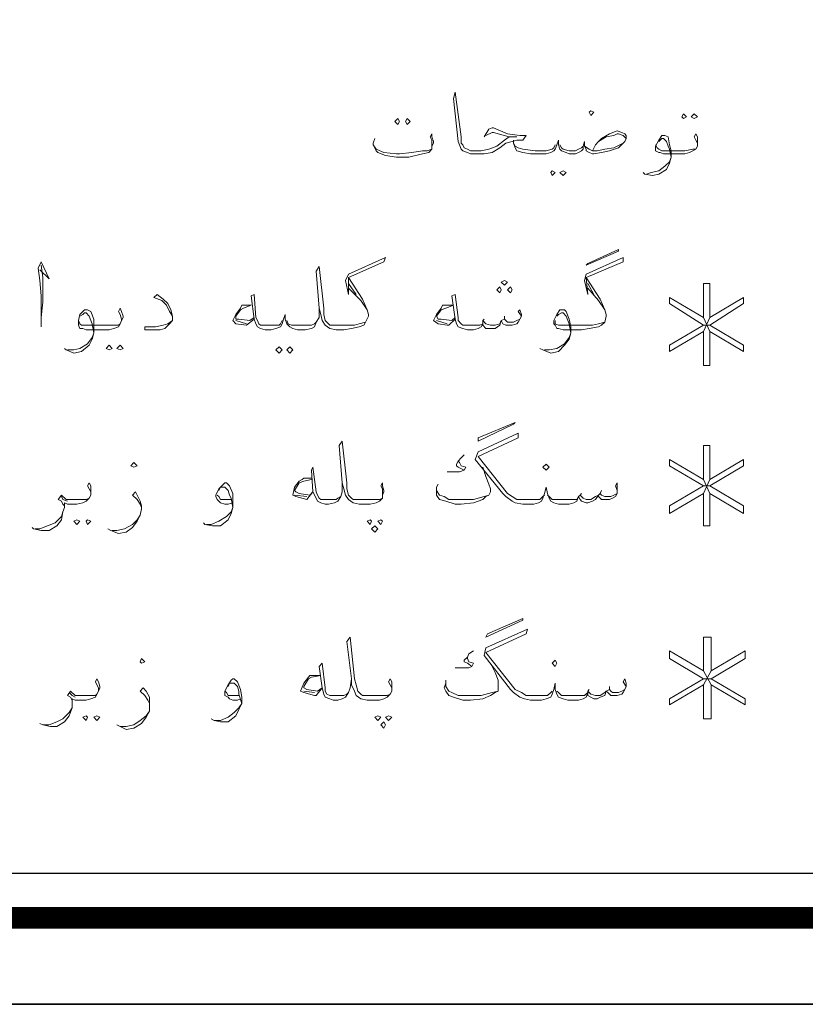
# Model space of a CAD drawing. Header units: inches. Extents: x 5.7 to 89.8, y 4 to 63.5.
# Tile 20 of 34: x 70.3 to 75.2, y 4 to 10.2. Entities that reach past the tile are written whole.
import ezdxf

# ---------------------------------------------------------------- set-up
doc = ezdxf.new("R2010")
doc.units = ezdxf.units.IN
doc.header["$MEASUREMENT"] = 0
doc.layers.add('PDF_KADR', color=7, linetype='Continuous')
doc.layers.add('PDF_textt', color=7, linetype='Continuous')

msp = doc.modelspace()

# ---------------------------------------------------------------- linework, layer by layer
at = {"layer": 'PDF_KADR', "lineweight": 25}
for points in [[(5.6952, 4.013), (89.7853, 4.013), (89.7853, 63.476), (5.6952, 63.476)], [(5.6952, 63.476), (89.7853, 63.476), (89.7853, 4.013), (5.6952, 4.013)], [(6.5139, 4.8317), (88.8414, 4.8317), (88.8414, 62.6574), (6.5139, 62.6574)]]:
    msp.add_lwpolyline(points, close=True, dxfattribs=at)
at = {"layer": 'PDF_KADR', "lineweight": 0, "const_width": 0.1348}
msp.add_lwpolyline([(6.2346, 62.9367), (6.2346, 4.5523), (89.1111, 4.5523), (89.1111, 62.9367)], close=True, dxfattribs=at)
at = {"layer": 'PDF_textt', "lineweight": 20}
for points in [[(73.2389, 9.4257), (73.2677, 9.4739), (73.287, 9.4835), (73.2966, 9.4835), (73.3833, 9.445), (73.4604, 9.4354), (73.4989, 9.4354), (73.4796, 9.4065), (73.4411, 9.4065), (73.4122, 9.3968), (73.3737, 9.3872), (73.3352, 9.3583), (73.287, 9.3294), (73.2389, 9.3198), (73.1618, 9.3198), (73.1522, 9.3198), (73.1329, 9.3294), (73.104, 9.3391), (73.0944, 9.3487), (73.0848, 9.3776), (73.0751, 9.3968), (73.0462, 9.6665), (73.0559, 9.705), (73.0944, 9.4257), (73.0944, 9.3872), (73.104, 9.3776), (73.1136, 9.3583), (73.1329, 9.3487), (73.1522, 9.3391), (73.1618, 9.3391), (73.2196, 9.3391), (73.2677, 9.3487), (73.3159, 9.3679), (73.3641, 9.4065), (73.393, 9.4257), (73.4411, 9.4257), (73.393, 9.4257), (73.2966, 9.4546), (73.287, 9.4546), (73.2485, 9.4354)], [(73.913, 9.3391), (73.9323, 9.3776), (73.9516, 9.3968), (73.9708, 9.4161), (74.019, 9.445), (74.0671, 9.4643), (74.096, 9.4546), (74.1153, 9.445), (74.1249, 9.4354), (74.1249, 9.4161), (74.1153, 9.3968), (74.1057, 9.3872), (74.0768, 9.3583), (74.019, 9.3391), (73.9708, 9.3294), (73.9227, 9.3198), (73.913, 9.3198), (73.8938, 9.3294), (73.8745, 9.3391), (73.8745, 9.3487), (73.8649, 9.3679), (73.8649, 9.3968), (73.8553, 9.3679), (73.8553, 9.3487), (73.8456, 9.3391), (73.8264, 9.3294), (73.8071, 9.3198), (73.7686, 9.3198), (73.7493, 9.3294), (73.7204, 9.3391), (73.7108, 9.3487), (73.7012, 9.3776), (73.7012, 9.4065), (73.6915, 9.3776), (73.6819, 9.3487), (73.6723, 9.3391), (73.653, 9.3294), (73.6241, 9.3198), (73.5856, 9.3198), (73.5278, 9.3198), (73.4796, 9.3294), (73.4411, 9.3391), (73.4315, 9.3583), (73.4218, 9.3872), (73.4218, 9.4065)], [(72.9114, 9.3679), (72.9114, 9.3872), (72.9114, 9.4065), (72.9018, 9.4257), (72.9114, 9.445), (72.9114, 9.4257), (72.921, 9.3968), (72.921, 9.3872), (72.9114, 9.3679), (72.9114, 9.3487), (72.8921, 9.3294), (72.8536, 9.3198), (72.7669, 9.3005), (72.7188, 9.3005), (72.6899, 9.3005), (72.6225, 9.3102), (72.5743, 9.3294), (72.5647, 9.3391), (72.555, 9.3583), (72.5454, 9.3776), (72.5454, 9.3872), (72.555, 9.4161)], [(73.9516, 9.3968), (73.9997, 9.4257), (74.0479, 9.4354), (74.0671, 9.445), (74.0768, 9.445), (74.1057, 9.4354), (74.1249, 9.4161)], [(74.568, 9.3679), (74.568, 9.3872), (74.5583, 9.4065), (74.5487, 9.4257), (74.5583, 9.445), (74.568, 9.4257), (74.568, 9.3968), (74.568, 9.3872), (74.568, 9.3679), (74.5583, 9.3487), (74.5391, 9.3391), (74.5198, 9.3294), (74.4909, 9.3198), (74.4428, 9.3198), (74.3561, 9.3198), (74.3368, 9.3294), (74.3272, 9.3294), (74.3079, 9.3391), (74.3079, 9.3583), (74.3079, 9.3679), (74.3272, 9.4065), (74.3464, 9.4354), (74.3561, 9.4354), (74.3657, 9.4354), (74.385, 9.4257), (74.3946, 9.3776), (74.4042, 9.3391), (74.4042, 9.3005), (74.3946, 9.262), (74.3753, 9.2235), (74.3272, 9.1946), (74.2887, 9.185), (74.2405, 9.1946), (74.2309, 9.2042)], [(74.3272, 9.3968), (74.3368, 9.4065), (74.3464, 9.4161), (74.3561, 9.4161), (74.3753, 9.3968), (74.385, 9.3679), (74.3946, 9.3487), (74.4042, 9.3005), (74.3946, 9.2716), (74.3657, 9.2427), (74.3272, 9.2138), (74.279, 9.2042), (74.2501, 9.1946)], [(72.5454, 9.3776), (72.5647, 9.3487), (72.6128, 9.3294), (72.6899, 9.3198), (72.7091, 9.3198), (72.7862, 9.3294), (72.8536, 9.3391), (72.8825, 9.3391), (72.9114, 9.3487)], [(73.6819, 9.3776), (73.6723, 9.3583), (73.6626, 9.3487), (73.6241, 9.3391), (73.5856, 9.3391), (73.5567, 9.3391), (73.4796, 9.3487), (73.4507, 9.3583), (73.4315, 9.3679), (73.4218, 9.3872)], [(73.7108, 9.3776), (73.7204, 9.3583), (73.73, 9.3487), (73.7686, 9.3391), (73.8071, 9.3391), (73.8264, 9.3487), (73.8456, 9.3583), (73.8553, 9.3679)], [(73.8649, 9.3679), (73.8938, 9.3487), (73.913, 9.3391), (73.9419, 9.3391), (73.9901, 9.3487), (74.0479, 9.3583), (74.1057, 9.3872)], [(74.3079, 9.3776), (74.3175, 9.3583), (74.3272, 9.3487), (74.3464, 9.3391), (74.4428, 9.3391), (74.4909, 9.3391), (74.5391, 9.3487), (74.5583, 9.3487)], [(72.4973, 8.27), (72.4587, 8.2604), (72.4298, 8.2507), (72.3624, 8.2507), (72.3335, 8.2507), (72.3143, 8.2507), (72.2757, 8.2507), (72.2661, 8.2604), (72.2468, 8.2796), (72.2372, 8.3181), (72.2372, 8.3567), (72.2083, 8.6167), (72.1891, 8.5878), (72.2083, 8.3567), (72.2179, 8.3181), (72.2276, 8.2796), (72.2468, 8.2507), (72.2757, 8.2315), (72.3143, 8.2218), (72.3335, 8.2218), (72.3624, 8.2218), (72.4106, 8.2315), (72.4587, 8.2411), (72.4876, 8.2507), (72.4973, 8.27), (72.5165, 8.3085), (72.5165, 8.3181), (72.5069, 8.347), (72.478, 8.4145), (72.3913, 8.5493), (72.6128, 8.6456), (72.6225, 8.6745), (72.3913, 8.5686), (72.372, 8.53), (72.3913, 8.4434), (72.3913, 8.5493)], [(73.5856, 8.1063), (73.6048, 8.0966), (73.653, 8.0774), (73.7012, 8.087), (73.7397, 8.1255), (73.7686, 8.164), (73.7782, 8.2026), (73.7782, 8.2411), (73.7686, 8.2893), (73.7493, 8.3374), (73.7397, 8.347), (73.73, 8.347), (73.7108, 8.347), (73.6915, 8.3181), (73.6723, 8.2796), (73.6723, 8.2604), (73.6819, 8.2507), (73.6915, 8.2315), (73.7012, 8.2315), (73.73, 8.2218), (73.8264, 8.2218), (73.8456, 8.2218), (73.8938, 8.2315), (73.9516, 8.2411), (73.9708, 8.2507), (73.9901, 8.27), (73.9997, 8.3085), (73.9997, 8.3181), (73.9901, 8.347), (73.9612, 8.4145), (73.8745, 8.5493), (74.1057, 8.6456), (74.1057, 8.6745), (73.8745, 8.5686), (73.8649, 8.53), (73.8841, 8.4434), (73.8745, 8.5493)], [(70.4651, 8.5975), (70.5229, 8.5397), (70.4747, 8.6456), (70.4554, 8.6071), (70.4651, 8.53), (70.4747, 8.4337), (70.4747, 8.2989), (70.4747, 8.2411)], [(70.4747, 8.2989), (70.4843, 8.3952), (70.4843, 8.5493), (70.4747, 8.6263)], [(72.3913, 8.5108), (72.4395, 8.4434)], [(72.3913, 8.4819), (72.4684, 8.4048), (72.5069, 8.347)], [(73.8841, 8.5108), (73.9227, 8.4434)], [(73.8841, 8.4819), (73.9516, 8.4048), (73.9901, 8.347)], [(74.6065, 8.2122), (74.6065, 8.0003), (74.645, 8.0003), (74.645, 8.2122), (74.8569, 8.087), (74.8569, 8.1255), (74.645, 8.2507), (74.8569, 8.3856), (74.8569, 8.4241), (74.645, 8.2989), (74.645, 8.5108), (74.6065, 8.5108), (74.6065, 8.2989), (74.3946, 8.4241), (74.3946, 8.3856), (74.6065, 8.2507), (74.3946, 8.1255), (74.3946, 8.087), (74.6065, 8.2122), (74.645, 8.2989)], [(71.2934, 8.3085), (71.2741, 8.3374), (71.2548, 8.3759), (71.2259, 8.4048), (71.1778, 8.4241), (71.197, 8.4434), (71.2356, 8.4145), (71.2645, 8.3856), (71.2837, 8.347), (71.2934, 8.3085), (71.2934, 8.2893), (71.2934, 8.2796), (71.2741, 8.2604), (71.2452, 8.2315), (71.2163, 8.2218), (71.1489, 8.2218), (71.12, 8.2218), (71.12, 8.2411), (71.1874, 8.2411), (71.2356, 8.2507), (71.2645, 8.2604), (71.2934, 8.2796)], [(72.2083, 8.3567), (72.2083, 8.2989), (72.1891, 8.27), (72.1794, 8.2411), (72.1602, 8.2315), (72.1216, 8.2218), (72.112, 8.2218), (72.0735, 8.2218), (72.0446, 8.2315), (72.0253, 8.2411), (72.0061, 8.2604), (71.9964, 8.2893), (71.9964, 8.3181), (71.9868, 8.2893), (71.9772, 8.2604), (71.9675, 8.2411), (71.9386, 8.2315), (71.9097, 8.2218), (71.8809, 8.2218), (71.8712, 8.2218), (71.8423, 8.2315), (71.8231, 8.2411), (71.8134, 8.2604), (71.8038, 8.2893), (71.7845, 8.4337), (71.8038, 8.4434), (71.8134, 8.2989), (71.8231, 8.2796), (71.8327, 8.2604), (71.8423, 8.2507), (71.8712, 8.2507), (71.8809, 8.2507), (71.9194, 8.2507), (71.9579, 8.2507), (71.9675, 8.2604), (71.9772, 8.2796)], [(73.47, 8.3085), (73.4507, 8.3374), (73.4604, 8.347), (73.47, 8.3181), (73.47, 8.3085), (73.4604, 8.2893), (73.4507, 8.27), (73.4411, 8.2604), (73.4122, 8.2507), (73.393, 8.2507), (73.3737, 8.2507), (73.3544, 8.2604), (73.3448, 8.2796), (73.3352, 8.2507), (73.3063, 8.2315), (73.287, 8.2315), (73.2677, 8.2315), (73.2485, 8.2315), (73.2292, 8.2507), (73.2292, 8.2604), (73.2196, 8.2411), (73.2003, 8.2315), (73.1714, 8.2218), (73.1329, 8.2218), (73.104, 8.2315), (73.0751, 8.2411), (73.0655, 8.2604), (73.0559, 8.2893), (73.0366, 8.4337), (73.0559, 8.4434), (73.0751, 8.2989), (73.0751, 8.2796), (73.0944, 8.2604), (73.104, 8.2507), (73.1329, 8.2507), (73.1811, 8.2507), (73.21, 8.2507), (73.2292, 8.2604), (73.2292, 8.2796), (73.2485, 8.2604), (73.2774, 8.2507), (73.3063, 8.2507), (73.3352, 8.2604), (73.3448, 8.2796), (73.3641, 8.2893), (73.3737, 8.2796), (73.3833, 8.27), (73.4218, 8.27), (73.4411, 8.2796), (73.4604, 8.2893)], [(71.8038, 8.2893), (71.7557, 8.2507), (71.6882, 8.2604), (71.669, 8.2796), (71.6882, 8.3181), (71.7171, 8.3567), (71.7268, 8.3759), (71.746, 8.3759), (71.7845, 8.3759), (71.7364, 8.3567), (71.7171, 8.347), (71.6882, 8.3085), (71.6882, 8.2893), (71.7075, 8.2893), (71.7749, 8.2796), (71.8038, 8.2989)], [(73.0559, 8.2893), (73.0173, 8.2507), (73.0077, 8.2507), (72.9499, 8.2604), (72.921, 8.2796), (72.9403, 8.3181), (72.9692, 8.3567), (72.9788, 8.3759), (72.9981, 8.3759), (73.0462, 8.3759), (72.9981, 8.3567), (72.9692, 8.347), (72.9403, 8.3085), (72.9499, 8.2893), (72.9692, 8.2893), (73.0366, 8.2796), (73.0559, 8.2989)], [(70.9755, 8.2796), (70.9755, 8.2893), (70.9659, 8.3181), (70.9563, 8.3374), (70.9659, 8.3567), (70.9755, 8.3374), (70.9852, 8.3085), (70.9852, 8.2989), (70.9755, 8.2796), (70.9659, 8.2604), (70.9563, 8.2411), (70.9274, 8.2315), (70.8985, 8.2218), (70.8503, 8.2218), (70.754, 8.2218), (70.7347, 8.2315), (70.7155, 8.2315), (70.7058, 8.2507), (70.7058, 8.2604), (70.7058, 8.2796), (70.7155, 8.3181), (70.7444, 8.347), (70.754, 8.347), (70.7636, 8.347), (70.7829, 8.3374), (70.8022, 8.2893), (70.8022, 8.2411), (70.8022, 8.2026), (70.7925, 8.164), (70.7733, 8.1255), (70.7251, 8.087), (70.677, 8.0774), (70.6288, 8.0966), (70.6192, 8.1063)], [(70.7155, 8.3085), (70.7347, 8.3181), (70.7444, 8.3278), (70.754, 8.3278), (70.7733, 8.3085), (70.7829, 8.2796), (70.7925, 8.2604), (70.8022, 8.2026), (70.7925, 8.1737), (70.7636, 8.1352), (70.7155, 8.1063), (70.677, 8.0966), (70.6384, 8.0966)], [(73.3641, 8.3085), (73.3641, 8.2893)], [(73.6915, 8.3085), (73.7012, 8.3181), (73.7204, 8.3278), (73.73, 8.3278), (73.7493, 8.3085), (73.7589, 8.2796), (73.7686, 8.2604), (73.7782, 8.2026), (73.7686, 8.1737), (73.7397, 8.1352), (73.6915, 8.1063), (73.6434, 8.0966), (73.6145, 8.0966)], [(74.6065, 8.2989), (74.645, 8.2122)], [(70.7058, 8.2796), (70.7155, 8.2604), (70.7251, 8.2507), (70.7444, 8.2507), (70.8503, 8.2507), (70.8985, 8.2507), (70.9563, 8.2507), (70.9659, 8.2604)], [(71.7557, 8.2604), (71.6882, 8.2796)], [(72.1891, 8.27), (72.1794, 8.2604), (72.1602, 8.2507), (72.1313, 8.2507), (72.112, 8.2507), (72.0638, 8.2507), (72.035, 8.2507), (72.0157, 8.2604), (72.0061, 8.2796)], [(73.0077, 8.2604), (72.9403, 8.2796)], [(73.2389, 8.2893), (73.2292, 8.2796)], [(73.9901, 8.27), (73.9516, 8.2604), (73.913, 8.2507), (73.8553, 8.2507), (73.8264, 8.2507), (73.7204, 8.2507), (73.7012, 8.2507), (73.6819, 8.2604), (73.6819, 8.2796)], [(74.645, 8.2507), (74.6065, 8.2507)], [(74.0671, 7.2202), (74.0575, 7.2491), (74.0671, 7.2683), (74.0671, 7.2395), (74.0671, 7.2202), (74.0671, 7.2009), (74.0575, 7.1817), (74.0382, 7.172), (74.019, 7.1624), (73.9997, 7.1624), (73.9708, 7.1624), (73.9516, 7.1817), (73.9516, 7.1913), (73.9323, 7.1624), (73.913, 7.1528), (73.8841, 7.1431), (73.8745, 7.1431), (73.8456, 7.1528), (73.836, 7.1624), (73.8264, 7.1817), (73.8167, 7.1528), (73.7975, 7.1431), (73.7686, 7.1335), (73.7397, 7.1335), (73.7012, 7.1335), (73.6723, 7.1431), (73.653, 7.1528), (73.6434, 7.172), (73.6337, 7.2009), (73.6241, 7.2395), (73.6145, 7.2009), (73.6048, 7.172), (73.5952, 7.1528), (73.5759, 7.1431), (73.5471, 7.1335), (73.5085, 7.1335), (73.4796, 7.1335), (73.4315, 7.1431), (73.4122, 7.1528), (73.3737, 7.1817), (73.3544, 7.2009), (73.1811, 7.4128), (73.2003, 7.461), (73.4507, 7.5765), (73.4507, 7.5477), (73.2003, 7.4321), (73.3833, 7.2009), (73.4122, 7.1817), (73.4411, 7.1624), (73.4796, 7.1624), (73.5085, 7.1624), (73.5471, 7.1624), (73.5856, 7.1624), (73.6048, 7.1817), (73.6145, 7.1913)], [(72.6032, 7.1913), (72.6032, 7.2106), (72.6032, 7.2298), (72.5936, 7.2491), (72.6032, 7.2683), (72.6032, 7.2491), (72.6128, 7.2202), (72.6128, 7.2106), (72.6032, 7.1913), (72.6032, 7.172), (72.5839, 7.1528), (72.5647, 7.1431), (72.5261, 7.1335), (72.478, 7.1335), (72.4587, 7.1335), (72.4202, 7.1431), (72.3913, 7.1624), (72.372, 7.1913), (72.3624, 7.2298), (72.3528, 7.2683), (72.3335, 7.4995), (72.3528, 7.5284), (72.3817, 7.2683), (72.3817, 7.2298), (72.3913, 7.1913), (72.4106, 7.172), (72.4202, 7.1624), (72.4587, 7.1624), (72.478, 7.1624), (72.5358, 7.1624), (72.5839, 7.1624), (72.6032, 7.172)], [(74.6065, 7.2009), (74.6065, 6.9987), (74.645, 6.9987), (74.645, 7.2009), (74.8569, 7.0757), (74.8569, 7.1239), (74.645, 7.2491), (74.8569, 7.3743), (74.8569, 7.4128), (74.645, 7.2876), (74.645, 7.4995), (74.6065, 7.4995), (74.6065, 7.2876), (74.3946, 7.4128), (74.3946, 7.3743), (74.6065, 7.2491), (74.3946, 7.1239), (74.3946, 7.0757), (74.6065, 7.2009), (74.645, 7.2876)], [(73.1136, 7.4417), (73.0944, 7.4224), (73.0751, 7.4032), (73.0655, 7.3839), (73.0655, 7.3743), (73.0751, 7.3647), (73.1136, 7.3454), (73.0848, 7.3358), (73.0559, 7.3358), (73.0077, 7.3358)], [(73.0751, 7.4032), (73.0848, 7.3936), (73.0944, 7.3743), (73.1233, 7.3647), (73.1136, 7.3454)], [(72.3528, 7.2683), (72.3528, 7.2106), (72.3432, 7.1817), (72.3239, 7.1528), (72.3046, 7.1431), (72.2661, 7.1335), (72.2565, 7.1335), (72.2468, 7.1335), (72.2179, 7.1431), (72.1987, 7.1528), (72.1891, 7.172), (72.1698, 7.2106), (72.1602, 7.3454), (72.1698, 7.3647), (72.1891, 7.2106), (72.1987, 7.1913), (72.2083, 7.172), (72.2179, 7.1624), (72.2468, 7.1624), (72.2565, 7.1624), (72.2757, 7.1624), (72.3143, 7.1624), (72.3239, 7.172), (72.3432, 7.1817)], [(73.2292, 7.3647), (73.2485, 7.3069), (73.2677, 7.2587), (73.2774, 7.2298), (73.2774, 7.2106), (73.2677, 7.1913), (73.2485, 7.1817), (73.2292, 7.1624), (73.1714, 7.1431), (73.0944, 7.1335), (73.0559, 7.1335), (72.9981, 7.1528), (72.9596, 7.1624), (72.9403, 7.1913), (72.9403, 7.2106), (72.9403, 7.2395), (72.9499, 7.2587)], [(70.7829, 7.1913), (70.7829, 7.2106), (70.7733, 7.2298), (70.7636, 7.2491), (70.7733, 7.2683), (70.7829, 7.2491), (70.7829, 7.2202), (70.7829, 7.2106), (70.7829, 7.1913), (70.7733, 7.172), (70.754, 7.1528), (70.7347, 7.1431), (70.6962, 7.1335), (70.6481, 7.1335), (70.6384, 7.1335), (70.6192, 7.1431), (70.6192, 7.1142), (70.6095, 7.0854), (70.5999, 7.0372), (70.571, 6.9987), (70.5229, 6.9698), (70.4747, 6.9698), (70.4265, 6.9794), (70.4169, 6.989)], [(71.669, 7.1431), (71.6401, 7.1335), (71.6208, 7.1335), (71.5919, 7.1431), (71.5823, 7.1528), (71.5727, 7.1624), (71.563, 7.1817), (71.563, 7.1913), (71.5823, 7.2298), (71.6112, 7.2587), (71.6208, 7.2683), (71.6304, 7.2683), (71.6497, 7.2491), (71.669, 7.2009), (71.669, 7.1528), (71.669, 7.1142), (71.6593, 7.0757), (71.6401, 7.0372), (71.5919, 6.9987), (71.5438, 6.9987), (71.4956, 7.0083), (71.486, 7.0179)], [(72.1602, 7.2876), (72.112, 7.278), (72.0831, 7.2683), (72.0542, 7.2202), (72.0638, 7.2106), (72.0831, 7.2009), (72.1505, 7.1913), (72.1698, 7.2106), (72.1313, 7.1624), (72.0638, 7.1817), (72.0446, 7.1913), (72.0542, 7.2395), (72.0831, 7.278), (72.1024, 7.2876), (72.112, 7.2972), (72.1602, 7.2972)], [(74.6065, 7.2876), (74.645, 7.2009)], [(70.6192, 7.1239), (70.6095, 7.1335), (70.5999, 7.1528), (70.5806, 7.1624), (70.5999, 7.1913), (70.6288, 7.1624), (70.6481, 7.1624), (70.7058, 7.1624), (70.754, 7.1624), (70.7733, 7.172)], [(71.1007, 7.1142), (71.0911, 7.1335), (71.0718, 7.1624), (71.0429, 7.1913), (71.0622, 7.2106), (71.0718, 7.1913), (71.0911, 7.1528), (71.1007, 7.1239), (71.1007, 7.1046), (71.0911, 7.0661), (71.0718, 7.0276), (71.0429, 6.989), (71.0044, 6.9601), (70.9563, 6.9505), (70.9081, 6.9698), (70.8888, 6.9794)], [(71.5823, 7.2202), (71.5919, 7.2395), (71.6112, 7.2395), (71.6208, 7.2395), (71.6401, 7.2202), (71.6497, 7.1913), (71.6593, 7.172), (71.669, 7.1142), (71.6593, 7.0854), (71.6304, 7.0565), (71.5823, 7.0276), (71.5341, 7.0083), (71.5052, 7.0083)], [(71.6593, 7.1624), (71.6401, 7.1624), (71.6112, 7.1624), (71.5919, 7.1624), (71.5823, 7.1817), (71.5727, 7.1913)], [(72.1313, 7.1817), (72.0542, 7.1913)], [(73.2677, 7.1913), (73.2389, 7.1817), (73.1714, 7.1624), (73.0944, 7.1624), (73.0559, 7.1624), (73.0173, 7.1624), (72.9884, 7.1817), (72.9596, 7.1913), (72.9403, 7.2202), (72.9403, 7.2395)], [(73.6337, 7.1913), (73.6434, 7.1817), (73.6626, 7.1624), (73.7012, 7.1624), (73.7397, 7.1624), (73.7878, 7.1624), (73.8167, 7.1624), (73.8264, 7.1817), (73.836, 7.1913), (73.8553, 7.172), (73.8745, 7.1624), (73.9034, 7.1624), (73.9323, 7.1817), (73.9516, 7.1913), (73.9612, 7.2009), (73.9708, 7.1913), (73.9901, 7.1817), (74.0286, 7.1817), (74.0479, 7.1913), (74.0671, 7.2009)], [(73.8456, 7.2009), (73.836, 7.1913)], [(73.9708, 7.2202), (73.9612, 7.2009)], [(74.645, 7.2491), (74.6065, 7.2491)], [(70.6384, 7.1528), (70.6095, 7.1624), (70.5999, 7.1817)], [(70.4362, 6.9794), (70.4651, 6.9794), (70.5132, 6.9987), (70.5614, 7.0179), (70.5999, 7.0565), (70.6095, 7.0854)], [(70.9177, 6.9698), (70.9466, 6.9698), (70.9948, 6.9794), (71.0429, 7.0083), (71.0718, 7.0372), (71.0911, 7.0661)], [(74.1249, 5.997), (74.1057, 6.0259), (74.1153, 6.0452), (74.1249, 6.0163), (74.1249, 5.997), (74.1153, 5.9778), (74.1057, 5.9585), (74.096, 5.9489), (74.0671, 5.9392), (74.0479, 5.9392), (74.0286, 5.9392), (74.0094, 5.9585), (73.9997, 5.9681), (73.9901, 5.9392), (73.9612, 5.9296), (73.9419, 5.92), (73.9227, 5.92), (73.9034, 5.9296), (73.8841, 5.9392), (73.8841, 5.9585), (73.8745, 5.9296), (73.8553, 5.92), (73.8264, 5.9103), (73.7878, 5.9103), (73.7589, 5.9103), (73.73, 5.92), (73.7012, 5.9296), (73.6915, 5.9489), (73.6819, 5.9778), (73.6819, 6.0163), (73.6723, 5.9778), (73.6626, 5.9489), (73.653, 5.9296), (73.6241, 5.92), (73.5952, 5.9103), (73.5663, 5.9103), (73.5278, 5.9103), (73.4893, 5.92), (73.4604, 5.9296), (73.4218, 5.9585), (73.4026, 5.9778), (73.2389, 6.1897), (73.2485, 6.2378), (73.5085, 6.3534), (73.4989, 6.3245), (73.2485, 6.2089), (73.4315, 5.9778), (73.47, 5.9585), (73.4989, 5.9392), (73.5278, 5.9392), (73.5663, 5.9392), (73.6048, 5.9392), (73.6337, 5.9392), (73.653, 5.9585), (73.6626, 5.9681)], [(72.661, 5.9681), (72.661, 5.9874), (72.6514, 6.0067), (72.6417, 6.0259), (72.6514, 6.0452), (72.661, 6.0259), (72.661, 5.997), (72.661, 5.9874), (72.661, 5.9681), (72.6514, 5.9489), (72.6321, 5.9296), (72.6128, 5.92), (72.5839, 5.9103), (72.5358, 5.9103), (72.5069, 5.9103), (72.4684, 5.92), (72.4395, 5.9392), (72.4298, 5.9681), (72.4106, 6.0067), (72.4106, 6.0452), (72.3817, 6.2763), (72.4009, 6.3052), (72.4298, 6.0452), (72.4395, 6.0067), (72.4491, 5.9681), (72.4684, 5.9489), (72.478, 5.9392), (72.5069, 5.9392), (72.5358, 5.9392), (72.5839, 5.9392), (72.6321, 5.9392), (72.6514, 5.9489)], [(74.6065, 6.0067), (74.6065, 5.7948), (74.6546, 5.7948), (74.6546, 6.0067), (74.8665, 5.8815), (74.8665, 5.92), (74.6546, 6.0452), (74.8665, 6.1704), (74.8665, 6.2185), (74.6546, 6.0933), (74.6546, 6.3052), (74.6065, 6.3052), (74.6065, 6.0933), (74.3946, 6.2185), (74.3946, 6.1704), (74.6065, 6.0452), (74.3946, 5.92), (74.3946, 5.8815), (74.6065, 6.0067), (74.6546, 6.0933)], [(73.1714, 6.2185), (73.1425, 6.1993), (73.1329, 6.18), (73.1136, 6.1608), (73.1136, 6.1511), (73.1329, 6.1415), (73.1618, 6.1222), (73.1425, 6.1126), (73.104, 6.1126), (73.0559, 6.1126)], [(73.1329, 6.18), (73.1329, 6.1704), (73.1425, 6.1511), (73.1714, 6.1415), (73.1618, 6.1222)], [(72.4106, 6.0452), (72.4009, 5.9874), (72.3913, 5.9585), (72.372, 5.9296), (72.3528, 5.92), (72.3239, 5.9103), (72.3046, 5.9103), (72.295, 5.9103), (72.2757, 5.92), (72.2468, 5.9296), (72.2372, 5.9489), (72.2276, 5.9874), (72.2083, 6.1222), (72.2276, 6.1415), (72.2468, 5.9874), (72.2468, 5.9681), (72.2565, 5.9489), (72.2757, 5.9392), (72.295, 5.9392), (72.3046, 5.9392), (72.3239, 5.9392), (72.3624, 5.9392), (72.3817, 5.9489), (72.3913, 5.9585)], [(73.2774, 6.1415), (73.3063, 6.0837), (73.3255, 6.0356), (73.3255, 6.0067), (73.3255, 5.9874), (73.3255, 5.9681), (73.3063, 5.9585), (73.2774, 5.9392), (73.2292, 5.92), (73.1522, 5.9103), (73.104, 5.9103), (73.0462, 5.9296), (73.0173, 5.9392), (72.9981, 5.9681), (72.9884, 5.9874), (72.9981, 6.0163), (72.9981, 6.0356)], [(74.6065, 6.0933), (74.6546, 6.0067)], [(70.8311, 5.9681), (70.8311, 5.9874), (70.8214, 6.0067), (70.8118, 6.0259), (70.8214, 6.0452), (70.8311, 6.0259), (70.8407, 5.997), (70.8407, 5.9874), (70.8311, 5.9681), (70.8214, 5.9489), (70.8118, 5.9296), (70.7829, 5.92), (70.754, 5.9103), (70.7058, 5.9103), (70.6866, 5.9103), (70.6673, 5.92), (70.6673, 5.8911), (70.6673, 5.8622), (70.6481, 5.814), (70.6192, 5.7755), (70.571, 5.7466), (70.5325, 5.7466), (70.4843, 5.7562), (70.4651, 5.7659)], [(71.7171, 5.92), (71.6979, 5.9103), (71.669, 5.9103), (71.6497, 5.92), (71.6401, 5.9296), (71.6208, 5.9392), (71.6208, 5.9585), (71.6208, 5.9681), (71.6401, 6.0067), (71.6593, 6.0356), (71.669, 6.0452), (71.6786, 6.0452), (71.6979, 6.0259), (71.7171, 5.9778), (71.7268, 5.9296), (71.7268, 5.8911), (71.7075, 5.8526), (71.6882, 5.814), (71.6401, 5.7755), (71.5919, 5.7755), (71.5534, 5.7851), (71.5341, 5.7948)], [(74.6546, 6.0452), (74.6065, 6.0452)], [(70.6673, 5.9007), (70.6673, 5.9103), (70.6577, 5.9296), (70.6384, 5.9392), (70.6577, 5.9681), (70.6866, 5.9392), (70.6962, 5.9392), (70.7058, 5.9392), (70.754, 5.9392), (70.8118, 5.9392), (70.8214, 5.9489)], [(71.1489, 5.8911), (71.1393, 5.9103), (71.12, 5.9392), (71.0911, 5.9681), (71.1104, 5.9874), (71.1296, 5.9681), (71.1489, 5.9296), (71.1489, 5.9007), (71.1489, 5.8815), (71.1489, 5.8429), (71.1296, 5.8044), (71.1007, 5.7659), (71.0526, 5.737), (71.0044, 5.7274), (70.9659, 5.7466), (70.9466, 5.7562)], [(71.6401, 5.997), (71.6497, 6.0163), (71.669, 6.0163), (71.6786, 6.0163), (71.6979, 5.997), (71.7075, 5.9681), (71.7075, 5.9489), (71.7268, 5.8911), (71.7075, 5.8622), (71.6786, 5.8333), (71.6401, 5.8044), (71.5919, 5.7851), (71.5534, 5.7851)], [(71.7075, 5.9392), (71.6882, 5.9392), (71.669, 5.9392), (71.6401, 5.9392), (71.6304, 5.9585), (71.6208, 5.9681)], [(72.1794, 5.9585), (72.112, 5.9681)], [(73.3255, 5.9681), (73.287, 5.9585), (73.2196, 5.9392), (73.1425, 5.9392), (73.1136, 5.9392), (73.0751, 5.9392), (73.0366, 5.9585), (73.0173, 5.9681), (72.9981, 5.997), (72.9981, 6.0163)], [(73.6915, 5.9681), (73.7012, 5.9585), (73.7204, 5.9392), (73.7493, 5.9392), (73.7878, 5.9392), (73.836, 5.9392), (73.8649, 5.9392), (73.8841, 5.9585), (73.8841, 5.9681), (73.9034, 5.9489), (73.9323, 5.9392), (73.9612, 5.9392), (73.9901, 5.9585), (73.9997, 5.9681), (74.019, 5.9778), (74.0286, 5.9681), (74.0382, 5.9585), (74.0768, 5.9585), (74.096, 5.9681), (74.1153, 5.9778)], [(73.8938, 5.9778), (73.8841, 5.9681)], [(74.019, 5.997), (74.019, 5.9778)], [(70.6866, 5.9296), (70.6673, 5.9392), (70.6481, 5.9585)], [(70.4843, 5.7562), (70.5229, 5.7562), (70.571, 5.7755), (70.6095, 5.7948), (70.6481, 5.8333), (70.6673, 5.8622)], [(70.9659, 5.7466), (71.0044, 5.7466), (71.0526, 5.7562), (71.0911, 5.7851), (71.1296, 5.814), (71.1489, 5.8429)]]:
    msp.add_lwpolyline(points, dxfattribs=at)
for points in [[(73.9034, 9.5606), (73.9227, 9.5798), (73.9034, 9.5895), (73.8938, 9.5798)], [(72.6995, 9.5413), (72.7091, 9.522), (72.6995, 9.5028), (72.6802, 9.522)], [(72.7573, 9.5413), (72.7766, 9.522), (72.7573, 9.5028), (72.7477, 9.522)], [(74.4813, 9.5702), (74.5005, 9.5509), (74.4813, 9.5413), (74.4716, 9.5509)], [(74.5487, 9.5702), (74.568, 9.5509), (74.5487, 9.5413), (74.5294, 9.5509)], [(73.6626, 9.2138), (73.6819, 9.2042), (73.6626, 9.185), (73.653, 9.2042)], [(73.73, 9.2138), (73.7493, 9.2042), (73.73, 9.185), (73.7108, 9.2042)], [(73.8841, 8.636), (74.0768, 8.7227), (74.0768, 8.713), (73.8745, 8.6263)], [(73.3352, 8.453), (73.3448, 8.4722), (73.3352, 8.4915), (73.3159, 8.4722)], [(73.3641, 8.5011), (73.3833, 8.5204), (73.3641, 8.53), (73.3448, 8.5204)], [(73.4026, 8.453), (73.4122, 8.4722), (73.4026, 8.4915), (73.3833, 8.4722)], [(70.8985, 8.1255), (70.9177, 8.1063), (70.8985, 8.0966), (70.8792, 8.1063)], [(70.9659, 8.1255), (70.9852, 8.1063), (70.9659, 8.0966), (70.9466, 8.1063)], [(71.9579, 8.1159), (71.9772, 8.0966), (71.9579, 8.0774), (71.9386, 8.0966)], [(72.0253, 8.1159), (72.0446, 8.0966), (72.0253, 8.0774), (72.0061, 8.0966)], [(73.2003, 7.5477), (73.4315, 7.644), (73.4218, 7.6343), (73.2003, 7.5284)], [(71.0526, 7.3647), (71.0718, 7.3743), (71.0526, 7.3936), (71.0333, 7.3743)], [(73.6241, 7.3454), (73.6434, 7.3647), (73.6241, 7.3839), (73.6048, 7.3647)], [(70.6962, 7.0372), (70.7155, 7.0276), (70.6962, 7.0083), (70.677, 7.0276)], [(70.7636, 7.0372), (70.7829, 7.0276), (70.7636, 7.0083), (70.754, 7.0276)], [(72.5261, 7.0372), (72.5358, 7.0276), (72.5261, 7.0083), (72.5069, 7.0276)], [(72.5936, 7.0372), (72.6032, 7.0276), (72.5936, 7.0083), (72.5743, 7.0276)], [(72.555, 6.9987), (72.5743, 6.9794), (72.555, 6.9601), (72.5358, 6.9794)], [(73.2581, 6.3245), (73.4796, 6.4208), (73.4796, 6.4112), (73.2485, 6.3052)], [(71.1007, 6.1415), (71.12, 6.1511), (71.1007, 6.1704), (71.0911, 6.1511)], [(73.6819, 6.1222), (73.6915, 6.1415), (73.6819, 6.1608), (73.6626, 6.1415)], [(72.2276, 5.9874), (72.1891, 5.9392), (72.1794, 5.9392), (72.112, 5.9585), (72.0927, 5.9681), (72.112, 6.0163), (72.1409, 6.0548), (72.1505, 6.0644), (72.1698, 6.0644), (72.2179, 6.0644), (72.1602, 6.0548), (72.1409, 6.0452), (72.112, 5.997), (72.112, 5.9874), (72.1313, 5.9778), (72.1987, 5.9681)], [(70.754, 5.814), (70.7636, 5.8044), (70.754, 5.7851), (70.7347, 5.8044)], [(70.8214, 5.814), (70.8407, 5.8044), (70.8214, 5.7851), (70.8022, 5.8044)], [(72.5743, 5.814), (72.5936, 5.8044), (72.5743, 5.7851), (72.555, 5.8044)], [(72.6417, 5.814), (72.661, 5.8044), (72.6417, 5.7851), (72.6225, 5.8044)], [(72.6128, 5.7755), (72.6225, 5.7562), (72.6128, 5.737), (72.5936, 5.7562)]]:
    msp.add_lwpolyline(points, close=True, dxfattribs=at)

doc.saveas('drawing.dxf')
